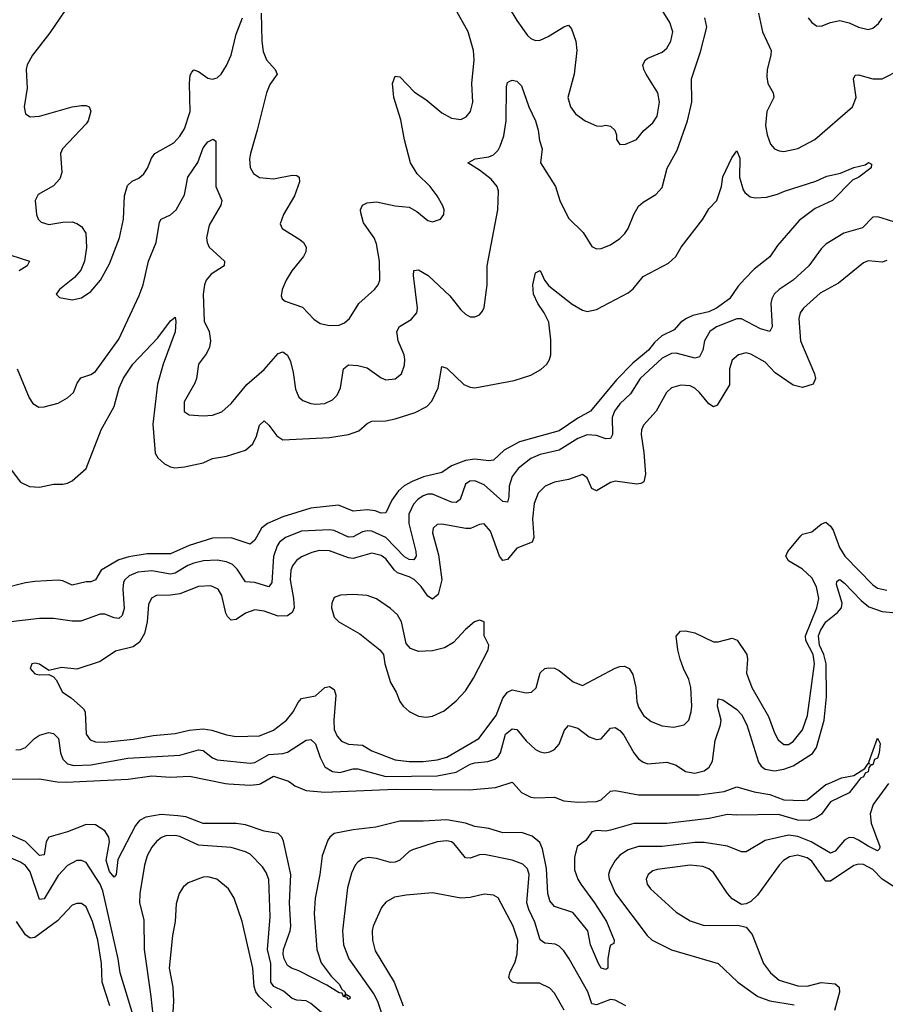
# Model space of a CAD drawing. Header units: inches. Extents: x 2001573 to 2220545, y 644482 to 846830.
# Tile 7 of 256: x 2026166 to 2029864, y 669056 to 673262. Entities that reach past the tile are written whole.
import ezdxf

# ---------------------------------------------------------------- set-up
doc = ezdxf.new("R2010")
doc.units = ezdxf.units.IN
doc.header["$MEASUREMENT"] = 0
doc.layers.add('C0626', color=7, linetype='Continuous')
doc.layers.add('C0627', color=7, linetype='Continuous')

msp = doc.modelspace()

# ---------------------------------------------------------------- linework, layer by layer
at = {"layer": 'C0626', "color": 5}
for points, elevation in [([(2029740.5, 670000), (2029710, 669959.6), (2029630, 669920.9), (2029591.2, 669868.8), (2029570, 669854), (2029538, 669842), (2029490, 669843.4), (2029407.3, 669867.3), (2029230, 669864.1), (2029190, 669867.2), (2029111.3, 669850), (2028930, 669828.3), (2028790, 669828.2), (2028690, 669799.8), (2028670, 669796.1), (2028630, 669798.9), (2028610, 669792.8), (2028583.9, 669756.1), (2028547.7, 669730), (2028536.7, 669683.3), (2028535.8, 669630), (2028550.4, 669590), (2028562.6, 669570), (2028622, 669490), (2028672.5, 669410), (2028706, 669330), (2028703.6, 669316.4), (2028690, 669308.7), (2028685.1, 669294.9), (2028678, 669250), (2028679.1, 669210), (2028670, 669204.2), (2028649.6, 669210), (2028638, 669230), (2028605.1, 669310), (2028593, 669370), (2028538, 669438), (2028528.5, 669448.5), (2028450, 669473.6), (2028430, 669498), (2028422.4, 669530), (2028416.2, 669636.2), (2028399.8, 669719.8), (2028387.8, 669747.8), (2028354.8, 669774.8), (2028310, 669789.9), (2028230, 669788.7), (2028170, 669806.5), (2028110, 669816.3), (2028070.6, 669830.6), (2027990, 669844.4), (2027890, 669838.6), (2027790, 669838.9), (2027687, 669813), (2027590, 669801.8), (2027510, 669785.3), (2027490.2, 669770), (2027482.5, 669757.5), (2027458, 669690), (2027448.4, 669610), (2027428.4, 669510), (2027423.4, 669443.4), (2027435.6, 669290), (2027453.4, 669233.4), (2027495.9, 669175.9), (2027530, 669142.6), (2027541.5, 669121.5), (2027554.3, 669110), (2027557.5, 669102.5), (2027551.6, 669091.6), (2027562, 669098), (2027576, 669090), (2027577.3, 669082.7), (2027570, 669076), (2027565.3, 669085.3), (2027549.8, 669090), (2027543.6, 669103.6), (2027530, 669105), (2027478.1, 669138.1), (2027358.6, 669198.6), (2027326.6, 669210), (2027310, 669221.7), (2027296.4, 669250), (2027291.4, 669270), (2027292.5, 669290), (2027321.5, 669370), (2027324.7, 669390), (2027318.5, 669490), (2027323.8, 669610), (2027292.8, 669752.8), (2027286.2, 669770), (2027270, 669786.2), (2027210, 669796), (2027130, 669822.6), (2027090, 669829.1), (2026950, 669828), (2026876.3, 669856.3), (2026841.5, 669861.5), (2026770, 669866.9), (2026704.7, 669855.3), (2026678, 669842), (2026660.6, 669819.4), (2026585.6, 669674.4), (2026578.5, 669610), (2026570, 669598.9), (2026550, 669624.1), (2026534.6, 669670), (2026549.9, 669749.9), (2026547.3, 669770), (2026530, 669797.7), (2026490, 669822.1), (2026450, 669824), (2026370, 669793.5), (2026290.3, 669770), (2026279.5, 669750), (2026270, 669694.7), (2026250, 669692.2), (2026190.9, 669750.9), (2026130, 669778.1)], 240), ([(2027044.9, 670000), (2027057.4, 669997.4), (2027150, 669992.1), (2027190, 669996.2), (2027196.6, 670000)], 240), ([(2027327.9, 670000), (2027341, 669990), (2027390, 669968.9), (2027470, 669962.4), (2027770, 669974.6), (2028087.7, 669972.3), (2028198.4, 669981.6), (2028253.1, 670000)], 240), ([(2028275, 670000), (2028310, 669960.3), (2028350, 669941.3), (2028370, 669938), (2028450, 669941.3), (2028490, 669925.7), (2028550, 669919.6), (2028630, 669921.8), (2028649.7, 669930), (2028690, 669966.5), (2028710, 669969.2), (2028810, 669950.7), (2029068.7, 669951.3), (2029175.2, 669964.8), (2029230, 669985.5), (2029303.1, 669963.1), (2029370, 669952.1), (2029430, 669930.1), (2029510, 669927.2), (2029530, 669930.2), (2029610, 669994.4), (2029622.5, 670000)], 240), ([(2029876.9, 670000), (2029812.6, 669910), (2029799.3, 669870), (2029803.4, 669830), (2029841, 669730), (2029839.1, 669720.9), (2029830, 669712.4), (2029790, 669731.6), (2029750, 669757.9), (2029730, 669767), (2029710, 669768.6), (2029690, 669757.4), (2029650, 669709.9), (2029630, 669701.4), (2029547.2, 669750), (2029490, 669772.4), (2029450, 669779.1), (2029350, 669756.2), (2029270, 669707.9), (2029250, 669707.8), (2029190, 669731.8), (2029090, 669747.7), (2029050, 669747.7), (2028910, 669730.8), (2028810, 669729.9), (2028764.7, 669715.3), (2028730, 669692.8), (2028709.4, 669670), (2028686.4, 669630), (2028681.3, 669610), (2028683.5, 669590), (2028711.7, 669530), (2028846.7, 669350), (2028867.9, 669330), (2028950, 669289), (2029150.1, 669230.1), (2029233.4, 669150), (2029319.8, 669090), (2029370, 669070.4), (2029474.3, 669054.3)], 260), ([(2027510, 668975.4), (2027410, 669059.4), (2027390, 669070.7), (2027350, 669074), (2027330, 669080.3), (2027292.4, 669112.4), (2027252.3, 669132.2), (2027239.1, 669150), (2027238.8, 669230), (2027223.9, 669290), (2027236.6, 669430), (2027230, 669589.2), (2027219.2, 669619.2), (2027203.7, 669643.7), (2027150, 669696.8), (2027130, 669707.3), (2027070, 669725.5), (2026930, 669735.7), (2026850, 669772.5), (2026830, 669777.2), (2026790, 669775.9), (2026771.3, 669768.7), (2026750, 669751.8), (2026730, 669727.4), (2026710.1, 669690), (2026699.1, 669650), (2026679.3, 669530), (2026677.5, 669490), (2026696.9, 669416.9), (2026697.9, 669290), (2026726.8, 669090), (2026739.6, 668970)], 260), ([(2028754.8, 669050), (2028710, 669074), (2028690, 669076.4), (2028630, 669053.4), (2028610, 669058.3), (2028592.9, 669110), (2028513.8, 669250), (2028490, 669284.2), (2028470, 669304.3), (2028452.9, 669312.9), (2028410, 669317.9), (2028390, 669331), (2028366.7, 669406.7), (2028341.4, 669461.4), (2028333.1, 669490), (2028342.8, 669610), (2028334.7, 669634.7), (2028314.7, 669654.7), (2028270, 669671.6), (2028150, 669696.1), (2028130, 669695), (2028090, 669679.8), (2028070, 669682.5), (2028021.3, 669741.3), (2028010, 669749.8), (2027990, 669754.1), (2027950, 669749.8), (2027844, 669716), (2027830, 669708.4), (2027790, 669671.9), (2027770, 669662.9), (2027750, 669662.3), (2027690, 669679.3), (2027656.2, 669683.8), (2027630, 669678), (2027610, 669663.1), (2027599.1, 669650), (2027583.6, 669616.4), (2027565.9, 669554.1), (2027545.4, 669370), (2027549.5, 669310), (2027571.4, 669250), (2027679, 669099), (2027694.8, 669070), (2027727.3, 668970)], 260), ([(2029910, 669551.6), (2029850.5, 669590.5), (2029810, 669631.9), (2029770, 669654), (2029750, 669655.4), (2029730, 669648.7), (2029630, 669581.7), (2029610, 669582), (2029550, 669668), (2029530, 669682.1), (2029490, 669692.9), (2029454.1, 669685.9), (2029429.3, 669670), (2029410.2, 669650), (2029317.2, 669522.8), (2029290, 669495.1), (2029270, 669485.1), (2029250, 669482.7), (2029210, 669506), (2029189.4, 669529.4), (2029130, 669619.8), (2029110, 669634.3), (2029084.1, 669644.1), (2029029.9, 669649.9), (2028888.5, 669631.5), (2028870, 669625.6), (2028850.3, 669610), (2028841.8, 669590), (2028846, 669570), (2028860.8, 669550), (2028970, 669450.2), (2029030, 669412), (2029090, 669392.8), (2029233.9, 669393.9), (2029270, 669386), (2029294.5, 669354.5), (2029343.9, 669230), (2029373.6, 669190), (2029410, 669158.9), (2029490, 669135.5), (2029530, 669134), (2029590, 669148.8), (2029650, 669143.5), (2029666.7, 669130), (2029668.4, 669108.4), (2029646.6, 669030)], 280), ([(2026656.9, 668990), (2026595.6, 669190), (2026586.2, 669250), (2026521.1, 669541.2), (2026509.5, 669570), (2026450, 669661.2), (2026430, 669670.7), (2026410, 669670.6), (2026370, 669648.8), (2026330, 669607), (2026270, 669507), (2026250, 669503.5), (2026210, 669621.5), (2026190, 669649.2), (2026170, 669663.4), (2026130, 669679.7)], 260), ([(2027241.7, 669041.7), (2027189.5, 669089.5), (2027175.1, 669110), (2027167.5, 669132.5), (2027162, 669210), (2027115.9, 669410), (2027082.8, 669510), (2027057.7, 669550), (2027007.6, 669590), (2026970, 669601), (2026950, 669599.4), (2026885.2, 669574.8), (2026863.8, 669556.2), (2026847.2, 669530), (2026834.1, 669485.9), (2026830.2, 669410), (2026819, 669350), (2026804, 669210), (2026819.5, 669130), (2026823.1, 669070), (2026814, 668930)], 280), ([(2028491.2, 669031.2), (2028450, 669103.5), (2028430, 669124.8), (2028386.4, 669146.4), (2028290, 669146.4), (2028271.1, 669151.1), (2028261, 669161), (2028255.8, 669170), (2028259.3, 669190), (2028282, 669238), (2028291.6, 669270), (2028294.4, 669330), (2028274.6, 669390), (2028210, 669510.9), (2028190, 669522.9), (2028150, 669527), (2028090, 669512), (2028049.9, 669509.9), (2027930, 669532.5), (2027817.6, 669522.4), (2027766.9, 669513.1), (2027730, 669492.8), (2027710.9, 669469.1), (2027676.6, 669390), (2027672, 669370), (2027672.6, 669330), (2027684.9, 669284.9), (2027765.1, 669150), (2027803.8, 669050)], 280), ([(2026551.5, 669050), (2026517.8, 669150), (2026515.2, 669230), (2026499.5, 669330), (2026477.4, 669410), (2026450, 669472.1), (2026430, 669486.4), (2026410, 669486.8), (2026390, 669479.3), (2026327.1, 669412.9), (2026230, 669341.9), (2026210, 669338), (2026190, 669352.3), (2026152.5, 669410)], 280)]:
    msp.add_lwpolyline(points, dxfattribs=dict(at, elevation=elevation))
at = {"layer": 'C0627', "color": 5}
for points, elevation in [([(2028187.2, 673430), (2028290, 673258), (2028334.7, 673194.7), (2028350, 673181.5), (2028370, 673173.8), (2028390, 673174.4), (2028423, 673190), (2028490, 673232.2), (2028510, 673239.1), (2028523.4, 673223.4), (2028542.3, 673170), (2028546, 673130), (2028534.4, 673030), (2028507.6, 672930), (2028518.9, 672890), (2028540, 672860), (2028582, 672830), (2028630, 672808.8), (2028650, 672807), (2028670, 672812), (2028690, 672808), (2028708, 672790), (2028714.9, 672770), (2028715.5, 672750), (2028730, 672728.8), (2028754, 672730), (2028800.9, 672750), (2028831.8, 672788.2), (2028870, 672821.1), (2028889.7, 672850), (2028899.3, 672910), (2028892.4, 672950), (2028842.7, 673030), (2028832.3, 673050), (2028828.3, 673070), (2028838.7, 673090), (2028850, 673098.3), (2028910, 673123.6), (2028930, 673140.3), (2028947.4, 673170), (2028956.4, 673210), (2028943.8, 673250), (2028910, 673303.5)], 280), ([(2027197.4, 673290), (2027200.1, 673170), (2027206.4, 673126.4), (2027220.2, 673090), (2027257.6, 673050), (2027265.3, 673030), (2027235, 672985), (2027220.6, 672950), (2027181.1, 672790), (2027151.2, 672690), (2027147.4, 672667.4), (2027150.2, 672630.2), (2027164.8, 672604.8), (2027190, 672588.2), (2027250, 672582.9), (2027330, 672598), (2027350, 672596.5), (2027359.3, 672590), (2027360.8, 672570), (2027339.8, 672510), (2027292.9, 672430), (2027279.3, 672390), (2027287.7, 672370), (2027362.9, 672322.9), (2027378.4, 672310), (2027390.3, 672290), (2027388.8, 672270), (2027378.3, 672250), (2027329, 672190), (2027304.9, 672150), (2027287.2, 672110), (2027283.1, 672083.1), (2027287.3, 672070), (2027300.2, 672060.3), (2027374.2, 672034.2), (2027422.9, 671982.9), (2027450, 671964.7), (2027490, 671955.8), (2027530, 671957.8), (2027553.5, 671966.5), (2027574.6, 671985.4), (2027614.3, 672050), (2027681.7, 672110), (2027696.8, 672130), (2027704.2, 672150), (2027702.9, 672230), (2027690, 672305.2), (2027680.3, 672330), (2027634.3, 672394.3), (2027623.3, 672436.7), (2027622.5, 672450), (2027629.9, 672470.1), (2027650, 672480.2), (2027690, 672484), (2027770, 672466.5), (2027830, 672461.7), (2027863.2, 672443.2), (2027910, 672403.8), (2027930, 672399.3), (2027964, 672410), (2027978, 672430), (2027979.3, 672450), (2027973.6, 672466.4), (2027949.6, 672510), (2027919.6, 672550), (2027864.2, 672604.2), (2027835.3, 672650), (2027809.2, 672749.2), (2027794.1, 672834.1), (2027763.6, 672930), (2027759, 672990), (2027770, 673021.6), (2027790, 673018), (2027852.4, 672952.4), (2027901.2, 672921.2), (2027970, 672864.2), (2028010, 672840.9), (2028050, 672836), (2028073.2, 672846.8), (2028092.3, 672870), (2028101.4, 672910), (2028097.3, 672990), (2028107.3, 673090), (2028104.5, 673130), (2028082.1, 673210), (2028026.2, 673310)], 280), ([(2026155.5, 671770), (2026206.9, 671646.9), (2026222.6, 671622.7), (2026247.2, 671607.2), (2026270, 671608.6), (2026330, 671623.7), (2026370, 671646.7), (2026395.8, 671670), (2026412.1, 671710), (2026427.5, 671732.5), (2026470, 671745.8), (2026490, 671758.8), (2026590, 671898), (2026676.5, 672083.5), (2026693.2, 672130), (2026716.1, 672230), (2026748.5, 672310), (2026763, 672397), (2026770.6, 672409.4), (2026810, 672428.4), (2026834, 672450), (2026870, 672513.7), (2026884.6, 672590), (2026927.3, 672652.7), (2026950, 672715.3), (2026970, 672740.3), (2026992.2, 672752.2), (2027003.5, 672743.5), (2027004.4, 672730), (2027003.2, 672550), (2027028.9, 672490), (2027024.6, 672470), (2026975.9, 672384.1), (2026964.1, 672330), (2026966.6, 672310), (2026975.6, 672290), (2027040.3, 672230), (2027039.5, 672210), (2026984.2, 672175.8), (2026962.9, 672150), (2026955.4, 672130), (2026949.4, 672090), (2026954.2, 671974.2), (2026974.7, 671930), (2026981.3, 671890), (2026976.1, 671863.9), (2026964.1, 671835.9), (2026930.2, 671790), (2026921.8, 671730), (2026914.7, 671710), (2026868, 671630), (2026869.1, 671589.1), (2026890, 671574.9), (2026950.3, 671570.3), (2026990, 671572.8), (2027030, 671587.6), (2027070, 671623.1), (2027135.6, 671704.4), (2027210, 671768.1), (2027270, 671836.9), (2027290, 671843.6), (2027310, 671828.7), (2027322.5, 671802.5), (2027334.6, 671754.6), (2027343.8, 671683.8), (2027358.7, 671650), (2027376, 671636.1), (2027410, 671623.2), (2027430, 671619.6), (2027470, 671622.4), (2027502.3, 671637.7), (2027522.3, 671657.7), (2027535.8, 671690), (2027548.9, 671770), (2027570, 671787.1), (2027610, 671785.4), (2027650, 671774.7), (2027710, 671731.7), (2027730, 671724), (2027770, 671727.4), (2027796.3, 671750), (2027810, 671786), (2027811.7, 671810), (2027808.7, 671830), (2027782.5, 671890), (2027777.6, 671930), (2027788.4, 671951.6), (2027838.8, 671981.2), (2027862.2, 672010), (2027865, 672030), (2027848.3, 672170), (2027850, 672190.6), (2027870, 672193.4), (2027910.3, 672170), (2028002.8, 672082.8), (2028050, 672022.4), (2028070, 672004.4), (2028090, 671993), (2028110, 671992.7), (2028130, 672002), (2028143, 672017), (2028150, 672032), (2028162.3, 672130), (2028163.1, 672210), (2028208.4, 672450), (2028211.8, 672530), (2028205.4, 672550), (2028180.4, 672580.4), (2028130, 672619.8), (2028080.9, 672650), (2028112.4, 672667.6), (2028170, 672675.9), (2028190, 672684.2), (2028210, 672704.9), (2028218.8, 672721.2), (2028234.5, 672765.5), (2028244.7, 672830), (2028245, 672975), (2028250, 672993.4), (2028260.1, 672999.9), (2028270, 673004.4), (2028290, 672999.5), (2028310, 672979.3), (2028341.2, 672890), (2028368.8, 672830), (2028380.4, 672790), (2028386.3, 672746.2), (2028398.5, 672710), (2028391.3, 672650), (2028454.2, 672550), (2028473.2, 672490), (2028510, 672414.4), (2028572.7, 672352.7), (2028610, 672293), (2028630, 672283.8), (2028650, 672284.9), (2028690, 672301.1), (2028730, 672327.2), (2028751.5, 672348.5), (2028765.1, 672370), (2028789.8, 672430.2), (2028810, 672464.9), (2028830, 672483.1), (2028884.1, 672515.9), (2028910, 672546), (2028931.9, 672628.1), (2028974.7, 672705.3), (2029019.3, 672830), (2029036.7, 672910), (2029035.6, 673010), (2029074.7, 673125.3), (2029101.6, 673230), (2029092.4, 673270)], 260), ([(2026359.3, 673300.7), (2026294.1, 673205.9), (2026220.2, 673110), (2026197.8, 673070), (2026194, 673050), (2026197.8, 672970), (2026184.4, 672890), (2026190, 672860.7), (2026210, 672846.5), (2026250, 672849.4), (2026390, 672889.4), (2026430, 672895.8), (2026450, 672895.5), (2026463, 672890), (2026470, 672871.3), (2026458.4, 672830), (2026450, 672817.7), (2026348.4, 672710), (2026339.7, 672690), (2026346.6, 672610), (2026337.6, 672582.4), (2026310, 672552.7), (2026245.1, 672514.9), (2026232, 672490), (2026238, 672430), (2026244.9, 672410), (2026257.2, 672397.2), (2026290, 672386.9), (2026350, 672396.9), (2026390, 672398), (2026410, 672392.1), (2026430, 672378.5), (2026448.4, 672350), (2026451.1, 672288.9), (2026442.2, 672230), (2026427.7, 672192.3), (2026399.5, 672160.5), (2026336, 672110), (2026321, 672090), (2026335.3, 672075.3), (2026390, 672065.5), (2026430, 672073.4), (2026470, 672100.5), (2026511.5, 672150), (2026550, 672219.1), (2026592, 672330), (2026609.8, 672410), (2026613.6, 672510), (2026626.6, 672553.4), (2026647, 672573), (2026674.3, 672585.7), (2026695.8, 672604.2), (2026712.4, 672627.6), (2026729.2, 672670), (2026742.9, 672690), (2026824.3, 672735.7), (2026850, 672764), (2026870, 672796.5), (2026894.1, 672870), (2026891.4, 672990), (2026894.7, 673025.3), (2026901.3, 673038.7), (2026910, 673048.6), (2026930, 673040.3), (2026970, 673012.3), (2026990, 673008.4), (2027010, 673014), (2027026.8, 673030), (2027050, 673066.9), (2027069.3, 673110), (2027090, 673200.4), (2027118.2, 673270)], 280), ([(2029321.4, 673290), (2029338.6, 673210), (2029375.6, 673130), (2029375.4, 673110), (2029358.7, 673050), (2029357.5, 673017.5), (2029362.6, 672990), (2029385.2, 672950), (2029387.9, 672930), (2029357.8, 672870), (2029351.9, 672810), (2029358.8, 672770), (2029373.4, 672730), (2029390.2, 672710.2), (2029410, 672701.7), (2029430, 672699.6), (2029490, 672712.2), (2029562.6, 672750), (2029723.5, 672890), (2029739.3, 672930), (2029728.5, 673010), (2029734.9, 673025.1), (2029750, 673026.9), (2029810.6, 673009.4), (2029850, 673009.4), (2029928.3, 673050)], 260), ([(2029533.7, 673270), (2029550, 673250.4), (2029570, 673236.4), (2029590, 673234), (2029629.8, 673250.2), (2029670, 673258.2), (2029709.4, 673249.4), (2029750, 673230.3), (2029790, 673220.3), (2029810, 673225.3), (2029834.7, 673245.3), (2029850.8, 673269.2)], 280), ([(2026130, 671339.5), (2026170, 671287), (2026208.3, 671268.3), (2026250, 671265.3), (2026310, 671278.3), (2026350, 671278), (2026370, 671282.6), (2026390, 671292.4), (2026450, 671344.9), (2026514, 671510), (2026570, 671610.4), (2026590.9, 671690), (2026608.9, 671731.1), (2026649.9, 671790.1), (2026756.5, 671903.5), (2026810, 671976), (2026830, 671991.3), (2026833.5, 671973.5), (2026830, 671929.2), (2026778.4, 671790), (2026754.3, 671705.7), (2026734.7, 671534.7), (2026745.1, 671410), (2026756.2, 671390), (2026784.3, 671364.3), (2026810, 671351.8), (2026828.4, 671348.4), (2026870, 671351.5), (2026950, 671369.5), (2026990, 671387.3), (2027050, 671397.9), (2027130, 671423.5), (2027161.4, 671450), (2027177.3, 671482.7), (2027190, 671530.4), (2027210, 671548.7), (2027230, 671530.3), (2027263.9, 671483.9), (2027290, 671467.4), (2027490, 671476.8), (2027569.9, 671490.1), (2027614.3, 671505.7), (2027650, 671536.5), (2027670, 671547.8), (2027730, 671548.5), (2027770, 671557.6), (2027855.6, 671584.4), (2027904.8, 671610), (2027927, 671633), (2027953.2, 671690), (2027970, 671780.7), (2027990, 671773.7), (2028063.6, 671703.6), (2028090, 671692), (2028110, 671689.3), (2028278.9, 671721.1), (2028350, 671743.2), (2028392.6, 671767.4), (2028417.7, 671790), (2028428.6, 671810), (2028435.1, 671830), (2028435.2, 671895.2), (2028426, 671970), (2028406.3, 672010), (2028378.9, 672050), (2028361.1, 672090), (2028357.4, 672130), (2028370, 672181), (2028390, 672191), (2028407.7, 672150), (2028425.9, 672125.9), (2028526.5, 672046.5), (2028570, 672021.1), (2028590, 672015.3), (2028630, 672024.4), (2028764.9, 672095.1), (2028787.2, 672112.9), (2028830, 672165.3), (2028937.8, 672222.2), (2028968.7, 672250), (2028992.3, 672290), (2029083.6, 672410), (2029110, 672454), (2029143.7, 672490), (2029163.7, 672550), (2029169.7, 672590.3), (2029207.7, 672672.3), (2029230, 672702), (2029242, 672670), (2029240.9, 672590), (2029256, 672536), (2029263.8, 672523.8), (2029286, 672506), (2029310, 672500.7), (2029356.3, 672503.7), (2029403.3, 672516.7), (2029432.7, 672530), (2029567.4, 672572.6), (2029613.7, 672593.7), (2029673.1, 672606.9), (2029729.6, 672630.4), (2029778, 672642), (2029792.7, 672652.7), (2029804.7, 672644.7), (2029804, 672630), (2029750.6, 672590), (2029723.9, 672576.1), (2029638, 672490), (2029563.8, 672456.2), (2029496.3, 672403.7), (2029402.7, 672297.2), (2029370, 672249.4), (2029304.2, 672195.8), (2029264.4, 672155.6), (2029235.8, 672124.2), (2029197.8, 672070), (2029143.2, 672030), (2029110, 672013.9), (2029042.1, 671997.9), (2029014.4, 671985.6), (2028991, 671970), (2028962, 671938), (2028908.9, 671911.1), (2028877.4, 671882.6), (2028851.6, 671850), (2028785.4, 671794.6), (2028715.6, 671724.4), (2028604.5, 671590), (2028550, 671559.5), (2028470, 671505.3), (2028301.8, 671458.2), (2028236.1, 671423.9), (2028190, 671381.2), (2028170, 671377.3), (2028110, 671385.3), (2028070, 671379), (2028010, 671357), (2027970, 671327.3), (2027890.6, 671309.4), (2027842.7, 671290), (2027808.8, 671271.2), (2027784.3, 671250), (2027756.4, 671210), (2027730, 671155.6), (2027710, 671153.8), (2027684.2, 671164.2), (2027650, 671168.9), (2027590, 671163.2), (2027527.7, 671187.7), (2027410, 671175.7), (2027290, 671138.6), (2027224.8, 671110), (2027198.2, 671090), (2027170, 671038.9), (2027150, 671022.4), (2027070, 671048.8), (2026990, 671046.7), (2026890, 671016.2), (2026810, 670981), (2026710, 670980.3), (2026632.6, 670967.4), (2026590, 670955.2), (2026513.7, 670910), (2026490.1, 670869.9), (2026470, 670861), (2026450, 670861.4), (2026390, 670846.2), (2026350, 670864.9), (2026330, 670867.8), (2026230, 670862.9), (2026190, 670856.8), (2026090, 670830.5)], 240), ([(2029931.3, 672388.7), (2029850, 672415), (2029830, 672419.9), (2029810, 672418.4), (2029766.3, 672373.7), (2029686.3, 672350), (2029610, 672303.4), (2029590, 672283.1), (2029536.6, 672210), (2029470.8, 672149.2), (2029411, 672110), (2029389.4, 672090), (2029378.6, 672070), (2029374.7, 672050), (2029380.2, 671950), (2029370.1, 671929.9), (2029330, 671941.5), (2029250, 671985), (2029230, 671984.3), (2029143.2, 671950), (2029113.7, 671930), (2029090.8, 671890), (2029083.6, 671850), (2029070, 671822.3), (2029050, 671816.2), (2028970, 671837), (2028950, 671835.7), (2028910, 671816.3), (2028816.2, 671730), (2028775.6, 671664.4), (2028730, 671620.6), (2028707, 671590), (2028696.8, 671563.2), (2028698, 671490), (2028690, 671472.4), (2028670, 671471.3), (2028630, 671485.7), (2028590, 671488.8), (2028550, 671472.5), (2028470, 671423.8), (2028390, 671405.2), (2028350, 671387.4), (2028295.7, 671344.3), (2028269.4, 671310.6), (2028257.1, 671270), (2028256, 671224), (2028250, 671201.3), (2028230, 671204), (2028150, 671275.2), (2028110, 671292.9), (2028089.3, 671290.7), (2028070, 671278), (2028047.1, 671212.9), (2028030, 671199.9), (2028010, 671201.6), (2027930, 671234.8), (2027910, 671235.3), (2027890, 671228.8), (2027866.8, 671213.2), (2027847.6, 671192.4), (2027827.9, 671150), (2027828.1, 671110), (2027857.9, 670990), (2027859.4, 670970), (2027850, 670954.7), (2027830, 670956.5), (2027810, 670968.2), (2027730, 671049.5), (2027670, 671076.6), (2027650, 671078.7), (2027630, 671074.5), (2027590, 671052.6), (2027570, 671052), (2027510, 671079.6), (2027490, 671083.6), (2027370, 671076.6), (2027301.2, 671050), (2027276.1, 671030), (2027265.3, 671014.7), (2027250.8, 670969.2), (2027242.5, 670857.5), (2027230, 670838.9), (2027170, 670857.8), (2027130, 670860.3), (2027095.3, 670915.3), (2027074.8, 670934.8), (2027050, 670946.1), (2027010, 670953.3), (2026951, 670951), (2026910, 670940.4), (2026884.1, 670930), (2026830, 670897.3), (2026810, 670893.3), (2026730, 670907.8), (2026670, 670902.2), (2026633.8, 670886.2), (2026615, 670870), (2026610, 670859.7), (2026606.1, 670830), (2026612.8, 670747.2), (2026603.5, 670716.5), (2026590, 670703.8), (2026570, 670706.8), (2026530, 670723.2), (2026510, 670723.4), (2026427.7, 670692.3), (2026390, 670692.3), (2026310, 670703.7), (2026250, 670704), (2026004.5, 670675.5)], 260), ([(2026084, 672270), (2026208, 672230), (2026197.4, 672210), (2026164, 672190)], 260), ([(2029870, 672233.5), (2029850, 672227), (2029790, 672232.5), (2029770, 672223.5), (2029663.2, 672136.8), (2029586, 672094), (2029513.7, 672030), (2029499.6, 672010), (2029493.9, 671986.1), (2029501.4, 671890), (2029562, 671750), (2029565.7, 671730), (2029555.2, 671704.8), (2029510, 671690.7), (2029470, 671700.5), (2029393.2, 671753.2), (2029350, 671799), (2029290, 671833.7), (2029270, 671838.5), (2029237.1, 671830), (2029210, 671807.6), (2029198.6, 671770), (2029198.1, 671701.9), (2029145.1, 671614.9), (2029130, 671609), (2029110, 671620.7), (2029070, 671669.8), (2029050, 671687.9), (2029030, 671698.2), (2028990, 671701.6), (2028950.9, 671689.1), (2028929.1, 671670), (2028884.7, 671590), (2028830.2, 671530), (2028822.6, 671510), (2028820.9, 671490), (2028832.8, 671412.8), (2028838.7, 671321.3), (2028832.1, 671287.9), (2028819.4, 671280.6), (2028801.8, 671278.1), (2028709.6, 671290.4), (2028690, 671285.6), (2028630, 671249.8), (2028610, 671259.7), (2028590, 671304.5), (2028570, 671319.7), (2028510, 671297.3), (2028450, 671286.2), (2028410.8, 671269.2), (2028380.3, 671239.7), (2028363.9, 671196.1), (2028356.3, 671130), (2028362.5, 671050), (2028355.8, 671030), (2028290, 671004.3), (2028250, 670956.1), (2028230, 670951.8), (2028216, 670970), (2028177.1, 671077.1), (2028150, 671108.6), (2028130, 671106), (2028091.1, 671088.9), (2028071.7, 671088.3), (2027970, 671106.6), (2027950, 671105.3), (2027931.6, 671090), (2027929.5, 671070), (2027955.5, 670975.5), (2027969.3, 670870), (2027953.1, 670806.9), (2027930, 670786.2), (2027910, 670799), (2027880.8, 670840.8), (2027850.4, 670870.4), (2027830, 670882.2), (2027779.7, 670899.7), (2027767.1, 670910), (2027730, 670958.5), (2027710, 670973.3), (2027670, 670983.4), (2027590, 670960.7), (2027570, 670964), (2027490, 670993.3), (2027445.1, 670994.9), (2027413.4, 670986.6), (2027370, 670967.4), (2027348.2, 670951.8), (2027330.9, 670929.1), (2027324.6, 670910), (2027321.7, 670870), (2027336, 670790), (2027337.8, 670750), (2027330.6, 670729.4), (2027310, 670715.4), (2027270, 670714.4), (2027210, 670735.5), (2027170, 670741), (2027130, 670726.3), (2027090, 670699.8), (2027070, 670696.8), (2027053, 670713), (2027046.4, 670726.3), (2027030, 670802.9), (2027014, 670830), (2026983.1, 670843.1), (2026930, 670841.5), (2026850, 670809.9), (2026810, 670803.4), (2026750, 670802.1), (2026729, 670791), (2026716.3, 670763.7), (2026710.6, 670690), (2026699.4, 670640.6), (2026677, 670603), (2026650, 670582.5), (2026575.6, 670564.4), (2026510, 670520.3), (2026410, 670487.1), (2026344.6, 670495.4), (2026290, 670482), (2026250, 670509.2), (2026230, 670514), (2026218, 670510), (2026211, 670490), (2026230, 670468.4), (2026250, 670463.8), (2026290, 670464.9), (2026310, 670454.8), (2026322, 670442), (2026348.2, 670390), (2026385.1, 670365.1), (2026438.4, 670318.4), (2026445.8, 670305.8), (2026450.1, 670210), (2026466.3, 670186.3), (2026490, 670177.5), (2026530, 670176.6), (2026650, 670188.8), (2026736, 670204), (2026830, 670213), (2026890, 670227.2), (2026950, 670232.5), (2026987.3, 670227.3), (2027050, 670207.1), (2027090, 670200.4), (2027190, 670202.9), (2027250, 670226.5), (2027305, 670270), (2027334.8, 670305.2), (2027355.1, 670344.9), (2027370, 670362.9), (2027430, 670373.8), (2027470, 670409), (2027490, 670414.4), (2027510, 670400.3), (2027516.3, 670376.3), (2027508.1, 670270), (2027509.6, 670230), (2027521.5, 670201.4), (2027540.1, 670180.1), (2027570, 670167), (2027630, 670162.9), (2027670, 670139.3), (2027770, 670100.3), (2027830, 670093.3), (2027890, 670093.1), (2027950, 670100.5), (2027990, 670111.8), (2028127.9, 670192.1), (2028200.8, 670290), (2028230, 670363.5), (2028250, 670389.4), (2028270, 670400.1), (2028330, 670387.2), (2028352.3, 670390), (2028371.6, 670408.4), (2028390, 670472.2), (2028409.2, 670490.8), (2028426.2, 670493.8), (2028450, 670491.6), (2028470, 670482.2), (2028530, 670433.7), (2028570, 670417.8), (2028710, 670492), (2028730, 670499.7), (2028750, 670501.2), (2028770.1, 670490.1), (2028784.6, 670464.6), (2028797.7, 670410), (2028802.3, 670350), (2028810, 670325.3), (2028831.3, 670290), (2028864.1, 670264.1), (2028910, 670246), (2028959.5, 670240.5), (2029004.5, 670250), (2029024.4, 670270), (2029034.5, 670305.5), (2029037.7, 670330), (2029032.8, 670410), (2029024, 670444), (2029001, 670490), (2028987.8, 670530), (2028977.4, 670570), (2028970.8, 670629.2), (2028989.5, 670650), (2029010, 670652.1), (2029050, 670643.5), (2029130, 670605), (2029150, 670605), (2029210, 670620.3), (2029231, 670611), (2029271.8, 670550), (2029274.9, 670530), (2029271.2, 670470), (2029293.1, 670410), (2029365, 670285), (2029390, 670215.8), (2029406, 670186), (2029430, 670166.4), (2029450, 670166.5), (2029470, 670178.6), (2029510, 670229.2), (2029531.4, 670290), (2029561.1, 670510), (2029555.8, 670550), (2029523.9, 670610), (2029523.5, 670630), (2029571.5, 670750), (2029579.9, 670790), (2029570, 670839.7), (2029550, 670877.7), (2029510, 670915.2), (2029450.9, 670950), (2029439.4, 670970), (2029446.9, 670990), (2029502.3, 671057.8), (2029510, 671064), (2029550, 671074.5), (2029590, 671106.7), (2029610, 671115.3), (2029630, 671099.1), (2029641, 671081), (2029667.7, 671007.7), (2029690.7, 670970), (2029810, 670848.1), (2029830, 670834.3), (2029870, 670825.9)], 280), ([(2026150, 670143.2), (2026170, 670144.4), (2026190, 670153.6), (2026228.6, 670191.4), (2026250, 670205.9), (2026290, 670216.6), (2026310, 670212.5), (2026331.1, 670191.1), (2026340.8, 670130), (2026350, 670102.9), (2026370, 670083.6), (2026396.6, 670076.6), (2026470, 670079.7), (2026627.7, 670107.7), (2026850, 670120.8), (2026930, 670142.7), (2026950, 670140.6), (2026989.7, 670109.7), (2027010, 670100.9), (2027150, 670086.3), (2027170, 670089.6), (2027230, 670123.8), (2027290, 670127.2), (2027310, 670133.5), (2027390, 670183.9), (2027410, 670187.7), (2027430, 670169), (2027450.1, 670110.1), (2027470, 670070.2), (2027502, 670050), (2027534, 670046), (2027590, 670062.2), (2027610, 670061.5), (2027730, 670029.3), (2027950, 670032.5), (2028030, 670047.3), (2028090, 670081.5), (2028110, 670088.2), (2028166.4, 670093.6), (2028196, 670104), (2028210, 670114), (2028220.5, 670130), (2028241.9, 670210), (2028270, 670232.2), (2028290.1, 670230.1), (2028330, 670181.1), (2028370, 670144.7), (2028390, 670134), (2028409.8, 670130.2), (2028430, 670134.2), (2028450, 670144.9), (2028470, 670167.6), (2028492.7, 670227.3), (2028510, 670247), (2028550, 670236), (2028599, 670199), (2028630, 670187.9), (2028650, 670190.3), (2028690, 670235.3), (2028710, 670239.1), (2028730, 670225.4), (2028746.5, 670206.4), (2028790, 670130.3), (2028810, 670104.6), (2028830, 670090.3), (2028850, 670082.8), (2028930, 670090.7), (2028970, 670077), (2029010, 670051.1), (2029050, 670043.7), (2029090, 670053.7), (2029110.8, 670069.2), (2029125, 670095), (2029136.6, 670183.4), (2029160.4, 670250), (2029162.9, 670270), (2029146.4, 670330), (2029150, 670360.5), (2029170, 670356.9), (2029230, 670315), (2029250, 670294.3), (2029272, 670250), (2029321.6, 670090), (2029333.4, 670073.4), (2029350, 670061), (2029390, 670054), (2029430, 670060.6), (2029470, 670075.4), (2029553, 670127), (2029570, 670153.4), (2029603, 670270), (2029611.9, 670370), (2029610.6, 670510), (2029601.1, 670550), (2029582.6, 670590), (2029578, 670630), (2029586.7, 670653.3), (2029610, 670690), (2029659, 670730), (2029676.4, 670750), (2029679.7, 670770), (2029655.8, 670850), (2029657.2, 670862.8), (2029665.2, 670870), (2029670, 670871), (2029690, 670854.6), (2029760.7, 670780.7), (2029793.9, 670753.9), (2029850, 670734.3), (2029912.2, 670727.8)], 260), ([(2029622.5, 670000), (2029676.1, 670023.9), (2029730, 670033.4), (2029776.5, 670063.5), (2029790, 670084.7), (2029796.4, 670083.6), (2029794, 670090), (2029830, 670193.4), (2029841.6, 670170), (2029837.2, 670130), (2029830, 670108), (2029818, 670102), (2029810, 670079.3), (2029801.4, 670078.6), (2029793.5, 670066.5), (2029790, 670049.6), (2029777.1, 670042.9), (2029770, 670027.6), (2029757.5, 670022.5), (2029740.5, 670000)], 240), ([(2026110, 670018.4), (2026250, 670019.7), (2026326.1, 670006.1), (2026365, 670005), (2026630, 670017.5), (2026730, 670031.7), (2026810, 670027), (2026891.3, 670031.3), (2027044.9, 670000)], 240), ([(2027196.6, 670000), (2027250, 670030.7), (2027314.8, 670010), (2027327.9, 670000)], 240), ([(2028253.1, 670000), (2028270, 670005.7), (2028275, 670000)], 240)]:
    msp.add_lwpolyline(points, dxfattribs=dict(at, elevation=elevation))
at = {"layer": 'C0627', "color": 5, "elevation": 320}
msp.add_lwpolyline([(2027590, 670806.6), (2027536.5, 670803.5), (2027510, 670793.3), (2027498.8, 670770), (2027497.6, 670750), (2027510, 670709.2), (2027529.7, 670689.6), (2027618.6, 670638.6), (2027704.5, 670570), (2027719.7, 670550), (2027726.2, 670510), (2027750.7, 670430.7), (2027774.8, 670390), (2027789.6, 670349.6), (2027803.5, 670330), (2027830, 670306.4), (2027870, 670286.3), (2027902.7, 670282.7), (2027930, 670286.9), (2027978.7, 670310), (2028030, 670351.8), (2028070, 670394.5), (2028104.4, 670450), (2028167.1, 670570), (2028170.6, 670590.6), (2028149.7, 670630), (2028149.6, 670689.6), (2028130, 670696.4), (2028108.7, 670690), (2028070, 670657.1), (2028018.8, 670601.2), (2027981, 670579), (2027930, 670565.8), (2027870, 670562.9), (2027835.9, 670575.9), (2027817, 670597), (2027797.1, 670690), (2027779.5, 670719.5), (2027750, 670746.4), (2027690, 670787.7), (2027650, 670802.2)], close=True, dxfattribs=at)

doc.saveas('drawing.dxf')
